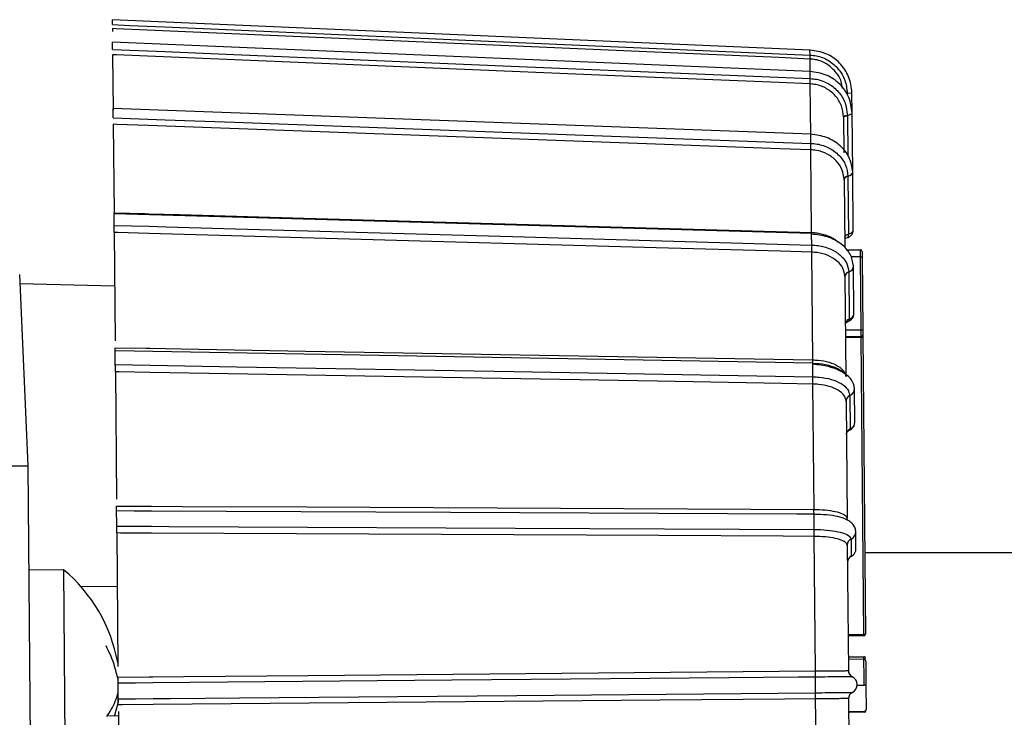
# Model space of a CAD drawing. Extents: x 5 to 297, y -3 to 205.
# Tile 19 of 38: x 67.05 to 69.88, y 163.73 to 165.73. Entities that reach past the tile are written whole.
import ezdxf

# ---------------------------------------------------------------- set-up
doc = ezdxf.new("R2010")
doc.units = 0
doc.layers.get('0').update_dxf_attribs({"linetype": 'CONTINUOUS'})

msp = doc.modelspace()

# ---------------------------------------------------------------- linework, layer by layer
at = {"color": 7, "linetype": 'CONTINUOUS'}
for p, q in [((69.3236, 165.6448), (67.3175, 165.7324)), ((67.3177, 165.707), (67.3178, 165.6986)), ((69.3241, 165.5834), (67.318, 165.6675)), ((67.3183, 165.6317), (67.3197, 165.4718)), ((69.3241, 165.5833), (69.3241, 165.5834)), ((69.3257, 165.3983), (69.3244, 165.5476)), ((69.4305, 165.5214), (69.4305, 165.5204)), ((69.4449, 165.4643), (69.4443, 165.5223)), ((69.3257, 165.4036), (67.3197, 165.4771)), ((69.42, 165.4519), (69.42, 165.4528)), ((69.42, 165.4519), (69.4209, 165.3497)), ((69.431, 165.4577), (69.4311, 165.4567)), ((69.4463, 165.2943), (69.4449, 165.4643)), ((67.3201, 165.4317), (67.3223, 165.1774)), ((69.3257, 165.403), (69.3256, 165.4036)), ((69.3281, 165.1206), (69.326, 165.3582)), ((69.4326, 165.2824), (69.4326, 165.2815)), ((69.4478, 165.1275), (69.4463, 165.2943)), ((69.4216, 165.2724), (69.4216, 165.2732)), ((69.4216, 165.2724), (69.4233, 165.0787)), ((69.4326, 165.2815), (69.434, 165.116)), ((69.3282, 165.1176), (67.3223, 165.1744)), ((67.3228, 165.1207), (67.3255, 164.8093)), ((69.3282, 165.1159), (69.3281, 165.1176)), ((69.3313, 164.7542), (69.3286, 165.0639)), ((69.428, 165.0705), (69.4683, 165.0709)), ((69.4685, 165.0509), (69.4683, 165.0709)), ((69.4734, 165.0659), (69.4735, 165.0509)), ((69.4703, 164.8409), (69.4685, 165.0509)), ((69.4685, 165.0509), (69.4735, 165.0509)), ((69.4735, 165.0509), (69.4753, 164.8409)), ((67.0505, 164.9998), (67.0745, 164.4498)), ((69.435, 165.0074), (69.435, 165.0067)), ((69.435, 165.0067), (69.4362, 164.8716)), ((69.4499, 164.8877), (69.4487, 165.0239)), ((67.3242, 164.966), (67.0517, 164.9729)), ((69.424, 164.9939), (69.424, 164.9946)), ((69.424, 164.9939), (69.4265, 164.7053)), ((69.4253, 164.8405), (69.4703, 164.8409)), ((69.4705, 164.8209), (69.4703, 164.8409)), ((69.4703, 164.8409), (69.4753, 164.8409)), ((69.4753, 164.8409), (69.4755, 164.8259)), ((69.4705, 164.8209), (69.4255, 164.8205)), ((69.4705, 164.8184), (69.4255, 164.818)), ((69.478, 163.9652), (69.4705, 164.8184)), ((69.4755, 164.8259), (69.4755, 164.8234)), ((69.4755, 164.8234), (69.483, 163.966)), ((69.3314, 164.7447), (67.3258, 164.7798)), ((69.3314, 164.7415), (69.3314, 164.7447)), ((67.3263, 164.7199), (67.3295, 164.3533)), ((69.3351, 164.3242), (69.3319, 164.6848)), ((69.4526, 164.5752), (69.4518, 164.6715)), ((69.4271, 164.6355), (69.4271, 164.636)), ((69.4271, 164.6355), (69.4301, 164.2994)), ((69.4381, 164.6516), (69.4381, 164.6511)), ((69.4381, 164.6511), (69.4389, 164.5556)), ((66.5745, 164.4498), (67.0745, 164.4498)), ((67.0745, 164.4498), (67.0881, 162.8998)), ((69.3356, 164.2667), (69.3352, 164.3102)), ((69.4301, 164.299), (69.4301, 164.2995)), ((67.3303, 164.2565), (67.3337, 163.873)), ((69.3391, 163.8598), (69.3357, 164.2468)), ((69.4417, 164.2392), (69.4417, 164.2389)), ((69.4417, 164.2389), (69.4421, 164.1895)), ((69.4554, 164.2611), (69.4553, 164.2617)), ((69.4558, 164.2113), (69.4554, 164.2611)), ((69.4307, 164.2215), (69.4307, 164.2218)), ((69.4307, 164.2215), (69.4339, 163.8608)), ((77.5239, 164.1998), (69.4809, 164.1998)), ((67.1772, 164.1508), (67.0772, 164.15)), ((67.1772, 164.1508), (67.1819, 163.6018)), ((67.3317, 164.1022), (67.228, 164.1013)), ((69.433, 163.9648), (69.478, 163.9652)), ((69.478, 163.9609), (69.433, 163.9605)), ((69.478, 163.9609), (69.478, 163.9652)), ((69.4335, 163.9005), (69.4785, 163.9009)), ((69.4336, 163.8942), (69.4786, 163.8946)), ((69.3397, 163.7972), (69.3393, 163.8422)), ((67.3341, 163.8277), (67.334, 163.8343)), ((69.4591, 163.8186), (69.4792, 163.8188)), ((67.3346, 163.7701), (67.3229, 163.7287)), ((67.3345, 163.7767), (67.3346, 163.7701)), ((69.3432, 163.3926), (69.3398, 163.7796)), ((69.4346, 163.7802), (69.4346, 163.7802)), ((69.4346, 163.7802), (69.4377, 163.4195)), ((67.3025, 163.7311), (67.3349, 163.7314)), ((67.3348, 163.7433), (67.3383, 163.3479)), ((69.4349, 163.7436), (69.4799, 163.744)), ((69.4799, 163.7409), (69.4349, 163.7405))]:
    msp.add_line(p, q, dxfattribs=at)
at = {"color": 1, "linetype": 'CONTINUOUS'}
for p, q in [((69.3237, 165.6306), (69.3235, 165.6448)), ((69.3241, 165.5833), (69.3238, 165.6193)), ((69.3243, 165.5631), (69.3241, 165.5833)), ((69.4305, 165.5214), (69.4443, 165.5223)), ((69.4305, 165.5204), (69.4305, 165.5157)), ((69.4311, 165.4567), (69.4321, 165.3411)), ((69.3259, 165.3768), (69.3257, 165.403)), ((69.328, 165.1176), (69.3281, 165.1206)), ((69.3284, 165.0843), (69.3282, 165.1159)), ((69.4685, 165.0509), (69.4411, 165.0506)), ((69.4705, 164.8184), (69.4705, 164.8209)), ((69.4755, 164.8234), (69.4748, 164.8234)), ((69.3317, 164.7057), (69.3314, 164.7415)), ((69.4786, 163.8946), (69.4785, 163.9009))]:
    msp.add_line(p, q, dxfattribs=at)
at = {"color": 7, "linetype": 'CONTINUOUS', "flags": 128}
for points in [[(67.3176, 165.7182), (67.3674, 165.7161), (67.4176, 165.7139), (67.4674, 165.7117), (67.6667, 165.703), (68.4638, 165.6682), (69.3237, 165.6306)], [(69.3238, 165.6193), (69.2344, 165.6232), (68.8767, 165.6389), (67.4177, 165.7026), (67.3283, 165.7065), (67.3177, 165.707)], [(67.3182, 165.6471), (67.368, 165.645), (67.4183, 165.6429), (67.4681, 165.6409), (67.6673, 165.6325), (68.4644, 165.5991), (69.3243, 165.5631)], [(69.3244, 165.5476), (69.235, 165.5514), (68.8773, 165.5664), (67.4184, 165.6275), (67.329, 165.6312), (67.3183, 165.6317)], [(69.42, 165.4528), (69.4202, 165.4535), (69.4207, 165.4543), (69.4217, 165.455), (69.423, 165.4556), (69.4246, 165.4562), (69.4265, 165.4568), (69.4287, 165.4573), (69.431, 165.4577)], [(69.42, 165.4519), (69.4202, 165.4526), (69.4207, 165.4534), (69.4217, 165.454), (69.423, 165.4547), (69.4246, 165.4553), (69.4265, 165.4558), (69.4287, 165.4563), (69.4311, 165.4567)], [(67.3199, 165.4503), (67.3697, 165.4485), (67.42, 165.4466), (67.4698, 165.4448), (67.669, 165.4375), (68.466, 165.4083), (69.3259, 165.3768)], [(69.326, 165.3582), (69.2366, 165.3615), (68.879, 165.3746), (67.4201, 165.4281), (67.3307, 165.4313), (67.3201, 165.4317)], [(67.3223, 165.1774), (67.4117, 165.1749), (67.4223, 165.1746), (67.5118, 165.172), (67.8694, 165.1619), (69.3281, 165.1206)], [(67.3226, 165.1411), (67.3724, 165.1397), (67.4227, 165.1383), (67.4725, 165.1369), (67.6717, 165.1312), (68.4686, 165.1087), (69.3284, 165.0843)], [(69.3286, 165.0639), (69.2392, 165.0664), (68.8816, 165.0766), (67.4228, 165.1179), (67.3334, 165.1204), (67.3228, 165.1207)], [(69.4346, 164.8656), (69.4352, 164.8661), (69.4359, 164.8673), (69.4362, 164.8692), (69.4362, 164.8716)], [(67.3257, 164.7893), (67.4151, 164.7877), (67.4257, 164.7875), (67.5151, 164.786), (67.8728, 164.7797), (69.3313, 164.7542)], [(67.3261, 164.7407), (67.3759, 164.7399), (67.4261, 164.739), (67.4759, 164.7381), (67.6752, 164.7346), (68.472, 164.7207), (69.3317, 164.7057)], [(69.3319, 164.6848), (69.2425, 164.6864), (68.885, 164.6926), (67.4263, 164.7181), (67.3369, 164.7197), (67.3263, 164.7199)], [(67.3297, 164.3339), (67.4191, 164.3335), (67.4297, 164.3334), (67.5191, 164.333), (67.8767, 164.3313), (69.3351, 164.3242)], [(69.3352, 164.3102), (69.2854, 164.3104), (69.0862, 164.3114), (68.2894, 164.3152), (67.4298, 164.3194), (67.38, 164.3196), (67.3298, 164.3199)], [(67.3302, 164.2764), (67.38, 164.2761), (67.4302, 164.2759), (67.48, 164.2756), (67.6792, 164.2747), (68.476, 164.2708), (69.3356, 164.2667)], [(69.3357, 164.2468), (69.2464, 164.2472), (68.8888, 164.2489), (67.4304, 164.256), (67.341, 164.2564), (67.3303, 164.2565)], [(69.4421, 164.1888), (69.4421, 164.1889), (69.4421, 164.1895)], [(67.334, 163.8423), (67.4234, 163.8431), (67.434, 163.8432), (67.5233, 163.8439), (67.8809, 163.8471), (69.3391, 163.8598)], [(69.3393, 163.8422), (69.2895, 163.8418), (69.0903, 163.84), (68.2936, 163.8331), (67.4341, 163.8256), (67.3843, 163.8252), (67.3341, 163.8247)], [(67.3345, 163.7797), (67.3843, 163.7801), (67.4345, 163.7806), (67.4843, 163.781), (67.6835, 163.7827), (68.4802, 163.7897), (69.3397, 163.7972)], [(69.3398, 163.7796), (69.2504, 163.7788), (68.893, 163.7757), (67.4347, 163.763), (67.3453, 163.7622), (67.3347, 163.7621)]]:
    msp.add_lwpolyline(points, dxfattribs=at)
at = {"color": 1, "linetype": 'CONTINUOUS', "flags": 128}
for points in [[(69.431, 165.4577), (69.4367, 165.459), (69.4411, 165.4607), (69.4439, 165.4625), (69.4449, 165.4643), (69.4449, 165.4643)], [(69.4326, 165.2824), (69.4383, 165.2846), (69.4426, 165.2875), (69.4454, 165.2908), (69.4463, 165.2943), (69.4463, 165.2944)], [(69.4384, 164.5529), (69.4386, 164.5531), (69.4389, 164.554), (69.4389, 164.5556)]]:
    msp.add_lwpolyline(points, dxfattribs=at)
at = {"color": 7, "linetype": 'CONTINUOUS'}
for centre, radius, start, end in [((69.4335, 165.27), 0.0124, 94.4672, 165.052), ((69.4334, 165.2692), 0.0123, 93.8521, 164.9439), ((69.4684, 165.0659), 0.005, 0.5, 90.5), ((69.4387, 164.9931), 0.0148, 104.5533, 174.4009), ((69.4385, 164.9925), 0.0146, 104.1236, 174.4144), ((69.4705, 164.8259), 0.005, 270.5, 0.5), ((69.4705, 164.8233), 0.00498, 270.2984, 0.297), ((69.4445, 164.6355), 0.0174, 111.686, 178.3636), ((69.4444, 164.635), 0.0173, 111.4262, 178.401), ((69.4501, 164.2218), 0.0193, 115.7057, 180.0191), ((69.45, 164.2215), 0.0193, 115.5868, 180.0478), ((66.8882, 163.8033), 0.452, 10.334, 50.2607), ((69.4791, 163.9745), 0.00932, 262.9541, 294.3928), ((69.478, 163.9659), 0.005, 270.5, 0.5), ((69.4786, 163.8959), 0.005, 0.5, 90.5), ((69.4786, 163.8896), 0.005, 0.5083, 90.4851), ((69.4539, 163.861), 0.02, 180.5105, 244.0793), ((69.4539, 163.861), 0.02, 180.5, 244.0732), ((69.4342, 163.8205), 0.025, 296.9522, 64.0478), ((69.4546, 163.7804), 0.02, 116.9212, 180.489), ((69.4546, 163.7804), 0.02, 116.9268, 180.5), ((69.4799, 163.749), 0.005, 270.5086, 0.4948), ((69.4799, 163.7459), 0.005, 270.5, 0.5)]:
    msp.add_arc(centre, radius, start, end, dxfattribs=at)
at = {"color": 1, "linetype": 'CONTINUOUS'}
for centre, radius, start, end in [((69.4239, 165.1135), 0.0105, 312.6458, 13.9667), ((69.4305, 165.0251), 0.0183, 284.2743, 356.5472), ((69.4299, 164.6719), 0.0219, 291.9267, 359.6459), ((69.431, 164.2611), 0.0244, 296.0019, 0.1449)]:
    msp.add_arc(centre, radius, start, end, dxfattribs=at)
at = {"color": 7, "linetype": 'CONTINUOUS'}
for centre, major_axis, ratio, start_param, end_param in [((69.443, 165.1079), (0.0199, 0.0026), 0.494586, 1.972458, 3.082018), ((69.4452, 164.8597), (0.0199, 0.0031), 0.699504, 1.929804, 3.039365), ((69.4479, 164.5406), (0.0197, 0.0042), 0.8569, 1.859632, 2.969193), ((69.4512, 164.1725), (0.0189, 0.0069), 0.956655, 1.702735, 2.812296)]:
    msp.add_ellipse(centre, major_axis=major_axis, ratio=ratio, start_param=start_param, end_param=end_param, dxfattribs=at)
for points, knots in [([(67.3176, 165.7182), (67.3176, 165.7207), (67.3175, 165.7255), (67.3175, 165.7302), (67.3175, 165.7325), (67.3175, 165.7321), (67.3175, 165.7321)], [0, 0, 0, 0, 0.301115, 0.60223, 0.903345, 1, 1, 1, 1]), ([(67.3182, 165.6471), (67.3182, 165.6498), (67.3181, 165.6553), (67.3181, 165.6619), (67.318, 165.666), (67.318, 165.6678), (67.318, 165.6674), (67.318, 165.6673)], [0, 0, 0, 0, 0.244077, 0.488154, 0.732231, 0.976308, 1, 1, 1, 1]), ([(69.3238, 165.6193), (69.3237, 165.6195), (69.3236, 165.6199), (69.3236, 165.6223), (69.3236, 165.6259), (69.3236, 165.6291), (69.3237, 165.6306)], [0, 0, 0, 0, 0.25, 0.5, 0.75, 1, 1, 1, 1]), ([(69.3237, 165.6306), (69.3298, 165.6301), (69.3483, 165.6285), (69.3778, 165.6166), (69.4065, 165.5919), (69.4262, 165.5589), (69.4291, 165.5339), (69.4305, 165.5214)], [0, 0, 0, 0, 0.1092173, 0.3319711, 0.554716, 0.7774097, 1, 1, 1, 1]), ([(69.4449, 165.4643), (69.4428, 165.4797), (69.4387, 165.5103), (69.4108, 165.549), (69.3713, 165.5766), (69.3398, 165.5811), (69.3241, 165.5833)], [0, 0, 0, 0, 0.250213, 0.500336, 0.750291, 1, 1, 1, 1]), ([(69.3244, 165.5476), (69.3243, 165.5483), (69.3243, 165.5496), (69.3242, 165.5533), (69.3242, 165.5578), (69.3242, 165.5613), (69.3243, 165.5631)], [0, 0, 0, 0, 0.25, 0.5, 0.75, 1, 1, 1, 1]), ([(69.3243, 165.5631), (69.3303, 165.5626), (69.3489, 165.561), (69.3784, 165.5495), (69.407, 165.5257), (69.4268, 165.4938), (69.4296, 165.4697), (69.431, 165.4577)], [0, 0, 0, 0, 0.109217, 0.331971, 0.554716, 0.77741, 1, 1, 1, 1]), ([(69.42, 165.4528), (69.4187, 165.4637), (69.4161, 165.4854), (69.3983, 165.514), (69.3725, 165.5355), (69.3461, 165.5457), (69.3297, 165.5472), (69.3244, 165.5476)], [0, 0, 0, 0, 0.2235379, 0.4470656, 0.6705511, 0.8939826, 1, 1, 1, 1]), ([(67.3199, 165.4503), (67.3199, 165.4531), (67.3199, 165.4588), (67.3198, 165.4666), (67.3197, 165.4726), (67.3197, 165.4765), (67.3197, 165.4768), (67.3197, 165.477)], [0, 0, 0, 0, 0.205148, 0.410296, 0.615444, 0.820592, 1, 1, 1, 1]), ([(69.4463, 165.2944), (69.4443, 165.3083), (69.4402, 165.3363), (69.4122, 165.3716), (69.3727, 165.3967), (69.3413, 165.4009), (69.3257, 165.403)], [0, 0, 0, 0, 0.2507587, 0.5011952, 0.7510333, 1, 1, 1, 1]), ([(69.326, 165.3582), (69.326, 165.3593), (69.3259, 165.3614), (69.3258, 165.366), (69.3258, 165.3713), (69.3259, 165.3749), (69.3259, 165.3768)], [0, 0, 0, 0, 0.25, 0.5, 0.75, 1, 1, 1, 1]), ([(69.3259, 165.3768), (69.332, 165.3763), (69.3505, 165.3749), (69.38, 165.3647), (69.4086, 165.3433), (69.4283, 165.3148), (69.4312, 165.2932), (69.4326, 165.2824)], [0, 0, 0, 0, 0.1092173, 0.3319711, 0.554716, 0.7774097, 1, 1, 1, 1]), ([(69.4216, 165.2732), (69.4203, 165.2829), (69.4177, 165.3024), (69.3999, 165.3281), (69.3742, 165.3473), (69.3478, 165.3565), (69.3313, 165.3578), (69.326, 165.3582)], [0, 0, 0, 0, 0.223538, 0.447066, 0.670551, 0.893983, 1, 1, 1, 1]), ([(67.3223, 165.1744), (67.3223, 165.1749), (67.3223, 165.1757), (67.3223, 165.177), (67.3223, 165.1774)], [0, 0, 0, 0, 0.693577, 1, 1, 1, 1]), ([(67.3226, 165.1411), (67.3226, 165.1439), (67.3226, 165.1494), (67.3225, 165.1579), (67.3224, 165.1653), (67.3224, 165.1709), (67.3223, 165.1741), (67.3223, 165.174), (67.3223, 165.174)], [0, 0, 0, 0, 0.1769776, 0.3539552, 0.5309328, 0.7079103, 0.8848879, 1, 1, 1, 1]), ([(67.3228, 165.1207), (67.3228, 165.1225), (67.3228, 165.126), (67.3227, 165.1327), (67.3227, 165.1379), (67.3226, 165.1406), (67.3226, 165.1411)], [0, 0, 0, 0, 0.306402, 0.612797, 0.919391, 1, 1, 1, 1]), ([(69.4487, 165.024), (69.4466, 165.0358), (69.4425, 165.0593), (69.4145, 165.089), (69.375, 165.1102), (69.3437, 165.114), (69.3282, 165.1159)], [0, 0, 0, 0, 0.251491, 0.502344, 0.752022, 1, 1, 1, 1]), ([(69.4308, 165.1059), (69.4315, 165.1061), (69.4348, 165.1069), (69.4399, 165.1101), (69.4449, 165.1158), (69.4477, 165.1219), (69.4475, 165.126), (69.4474, 165.1275)], [0, 0, 0, 0, 0.0749916, 0.3439076, 0.593821, 0.8504915, 1, 1, 1, 1]), ([(69.3286, 165.0639), (69.3286, 165.0653), (69.3285, 165.0682), (69.3284, 165.0734), (69.3284, 165.079), (69.3284, 165.0825), (69.3284, 165.0843)], [0, 0, 0, 0, 0.25, 0.5, 0.75, 1, 1, 1, 1]), ([(69.3284, 165.0843), (69.3345, 165.0839), (69.353, 165.0828), (69.3825, 165.0745), (69.4111, 165.0571), (69.4308, 165.0339), (69.4336, 165.0163), (69.435, 165.0074)], [0, 0, 0, 0, 0.109217, 0.331971, 0.554716, 0.77741, 1, 1, 1, 1]), ([(69.4233, 165.1024), (69.4242, 165.103), (69.4261, 165.1041), (69.4293, 165.1052), (69.4309, 165.1058)], [0, 0, 0, 0, 0.516192, 1, 1, 1, 1]), ([(69.424, 164.9946), (69.4227, 165.0025), (69.4201, 165.0184), (69.4024, 165.0394), (69.3767, 165.0551), (69.3504, 165.0625), (69.3339, 165.0636), (69.3286, 165.0639)], [0, 0, 0, 0, 0.223538, 0.447066, 0.670551, 0.893983, 1, 1, 1, 1]), ([(69.4345, 164.8659), (69.4353, 164.8661), (69.439, 164.8673), (69.4442, 164.8717), (69.4485, 164.8788), (69.4504, 164.8846), (69.4498, 164.8875), (69.4498, 164.8877)], [0, 0, 0, 0, 0.094461, 0.399453, 0.690913, 0.978071, 1, 1, 1, 1]), ([(69.4252, 164.858), (69.4252, 164.8581), (69.4251, 164.8581), (69.4261, 164.8601), (69.4293, 164.8632), (69.4328, 164.8648), (69.4346, 164.8656)], [0, 0, 0, 0, 0.260076, 0.539189, 0.773442, 1, 1, 1, 1]), ([(67.3258, 164.7799), (67.3258, 164.7799), (67.3258, 164.78), (67.3258, 164.7829), (67.3257, 164.7864), (67.3257, 164.7888), (67.3257, 164.7893)], [0, 0, 0, 0, 0.257556, 0.586485, 0.915092, 1, 1, 1, 1]), ([(67.3261, 164.7407), (67.3261, 164.7432), (67.3261, 164.7482), (67.326, 164.7568), (67.3259, 164.7651), (67.3258, 164.7722), (67.3258, 164.7773), (67.3258, 164.7797), (67.3258, 164.7797), (67.3258, 164.7797)], [0, 0, 0, 0, 0.155591, 0.311181, 0.466772, 0.622362, 0.777953, 0.933543, 1, 1, 1, 1]), ([(69.3313, 164.7542), (69.3366, 164.754), (69.3531, 164.7533), (69.3794, 164.7482), (69.4051, 164.7372), (69.4227, 164.7225), (69.4252, 164.7113), (69.4265, 164.7058)], [0, 0, 0, 0, 0.106017, 0.329449, 0.552934, 0.776462, 1, 1, 1, 1]), ([(69.3314, 164.7442), (69.3345, 164.7443), (69.3503, 164.7446), (69.3781, 164.7395), (69.4066, 164.7291), (69.421, 164.7179), (69.4226, 164.7141), (69.423, 164.7133)], [0, 0, 0, 0, 0.07104, 0.363852, 0.653115, 0.927624, 1, 1, 1, 1]), ([(67.3263, 164.7199), (67.3263, 164.7219), (67.3262, 164.7261), (67.3262, 164.733), (67.3261, 164.7379), (67.3261, 164.7402), (67.3261, 164.7407)], [0, 0, 0, 0, 0.306402, 0.612797, 0.919391, 1, 1, 1, 1]), ([(69.4518, 164.6718), (69.4497, 164.6806), (69.4456, 164.6982), (69.4175, 164.7205), (69.378, 164.7366), (69.3469, 164.7399), (69.3314, 164.7415)], [0, 0, 0, 0, 0.252347, 0.503678, 0.753163, 1, 1, 1, 1]), ([(69.3319, 164.6848), (69.3319, 164.6865), (69.3318, 164.6898), (69.3317, 164.6954), (69.3317, 164.7009), (69.3317, 164.7041), (69.3317, 164.7057)], [0, 0, 0, 0, 0.25, 0.5, 0.75, 1, 1, 1, 1]), ([(69.3317, 164.7057), (69.3378, 164.7054), (69.3563, 164.7047), (69.3858, 164.6989), (69.4144, 164.6867), (69.4339, 164.6703), (69.4367, 164.6579), (69.4381, 164.6516)], [0, 0, 0, 0, 0.1092173, 0.3319711, 0.554716, 0.7774097, 1, 1, 1, 1]), ([(69.4271, 164.636), (69.4259, 164.6416), (69.4233, 164.6529), (69.4057, 164.6677), (69.38, 164.6787), (69.3537, 164.6839), (69.3372, 164.6846), (69.3319, 164.6848)], [0, 0, 0, 0, 0.223538, 0.447066, 0.670551, 0.893983, 1, 1, 1, 1]), ([(69.4389, 164.5556), (69.4413, 164.5569), (69.4461, 164.5596), (69.4506, 164.5658), (69.4528, 164.5713), (69.4524, 164.5744), (69.4523, 164.5752)], [0, 0, 0, 0, 0.304278, 0.607014, 0.909814, 1, 1, 1, 1]), ([(69.428, 164.5393), (69.428, 164.5404), (69.4282, 164.5429), (69.4305, 164.5472), (69.4344, 164.5509), (69.4374, 164.5524), (69.4383, 164.5529)], [0, 0, 0, 0, 0.25319, 0.580368, 0.861656, 1, 1, 1, 1]), ([(69.4382, 164.5532), (69.4392, 164.5536), (69.4429, 164.5549), (69.4478, 164.5601), (69.4516, 164.5661), (69.4519, 164.5701), (69.4519, 164.5712)], [0, 0, 0, 0, 0.1274571, 0.5008345, 0.8666595, 1, 1, 1, 1]), ([(67.3298, 164.3199), (67.3298, 164.3205), (67.3298, 164.3218), (67.3297, 164.3263), (67.3297, 164.3307), (67.3297, 164.3334), (67.3297, 164.3339)], [0, 0, 0, 0, 0.307008, 0.614028, 0.920748, 1, 1, 1, 1]), ([(67.3302, 164.2764), (67.3302, 164.2784), (67.3301, 164.2825), (67.33, 164.2907), (67.33, 164.2992), (67.3299, 164.3073), (67.3298, 164.314), (67.3298, 164.3182), (67.3298, 164.3194), (67.3298, 164.3199)], [0, 0, 0, 0, 0.150484, 0.300967, 0.451451, 0.601935, 0.752418, 0.902902, 1, 1, 1, 1]), ([(69.3352, 164.3102), (69.3352, 164.3106), (69.3351, 164.3116), (69.335, 164.3148), (69.335, 164.319), (69.335, 164.3225), (69.3351, 164.3242)], [0, 0, 0, 0, 0.25, 0.5, 0.75, 1, 1, 1, 1]), ([(69.3351, 164.3242), (69.3404, 164.3241), (69.3568, 164.3238), (69.3831, 164.3213), (69.4088, 164.3157), (69.4263, 164.3082), (69.4288, 164.3025), (69.43, 164.2996)], [0, 0, 0, 0, 0.106017, 0.329449, 0.552934, 0.776462, 1, 1, 1, 1]), ([(69.4553, 164.2617), (69.4547, 164.2658), (69.4533, 164.2737), (69.4446, 164.2847), (69.4323, 164.294), (69.4213, 164.2983), (69.4159, 164.3004)], [0, 0, 0, 0, 0.260133, 0.515525, 0.763, 1, 1, 1, 1]), ([(69.4318, 164.2936), (69.4312, 164.2941), (69.4302, 164.2949), (69.4306, 164.2987), (69.4308, 164.3002)], [0, 0, 0, 0, 0.6329599, 1, 1, 1, 1]), ([(67.3303, 164.2565), (67.3303, 164.2587), (67.3303, 164.2632), (67.3302, 164.2698), (67.3302, 164.2741), (67.3302, 164.276), (67.3302, 164.2764)], [0, 0, 0, 0, 0.306402, 0.612797, 0.919391, 1, 1, 1, 1]), ([(69.3357, 164.2468), (69.3357, 164.2486), (69.3356, 164.2522), (69.3355, 164.2577), (69.3355, 164.2627), (69.3355, 164.2654), (69.3356, 164.2667)], [0, 0, 0, 0, 0.25, 0.5, 0.75, 1, 1, 1, 1]), ([(69.3356, 164.2667), (69.3417, 164.2666), (69.3602, 164.2663), (69.3896, 164.2634), (69.4181, 164.2572), (69.4376, 164.2488), (69.4403, 164.2424), (69.4417, 164.2392)], [0, 0, 0, 0, 0.109217, 0.331971, 0.554716, 0.77741, 1, 1, 1, 1]), ([(69.4307, 164.2218), (69.4295, 164.2247), (69.427, 164.2305), (69.4094, 164.2382), (69.3838, 164.2438), (69.3575, 164.2464), (69.341, 164.2467), (69.3357, 164.2468)], [0, 0, 0, 0, 0.223538, 0.447066, 0.670551, 0.893983, 1, 1, 1, 1]), ([(69.4421, 164.1895), (69.4445, 164.191), (69.4493, 164.1939), (69.4538, 164.2009), (69.456, 164.207), (69.4556, 164.2104), (69.4555, 164.2112)], [0, 0, 0, 0, 0.304278, 0.607014, 0.909814, 1, 1, 1, 1]), ([(69.4419, 164.1892), (69.4429, 164.1896), (69.4455, 164.1905), (69.4472, 164.1926), (69.4483, 164.1939)], [0, 0, 0, 0, 0.397016, 1, 1, 1, 1]), ([(67.334, 163.8343), (67.3284, 163.858), (67.3203, 163.8914), (67.3042, 163.9227), (67.2995, 163.9318)], [0, 0, 0, 0, 0.7075416, 1, 1, 1, 1]), ([(69.4792, 163.8188), (69.4792, 163.823), (69.4791, 163.8339), (69.479, 163.851), (69.4788, 163.8681), (69.4787, 163.8833), (69.4786, 163.8917), (69.4786, 163.8943), (69.4786, 163.8945), (69.4786, 163.8946)], [0, 0, 0, 0, 0.074689, 0.194349, 0.314095, 0.454816, 0.687193, 0.875371, 1, 1, 1, 1]), ([(69.4836, 163.8897), (69.4836, 163.8893), (69.4836, 163.8887), (69.4837, 163.8787), (69.4838, 163.8645), (69.484, 163.8487), (69.4841, 163.8329), (69.4842, 163.8228), (69.4842, 163.8189)], [0, 0, 0, 0, 0.3230405, 0.55757, 0.6960164, 0.8112918, 0.9267641, 1, 1, 1, 1]), ([(67.3341, 163.8247), (67.3341, 163.8259), (67.3341, 163.8282), (67.334, 163.834), (67.334, 163.8389), (67.334, 163.8417), (67.334, 163.8423)], [0, 0, 0, 0, 0.307008, 0.614028, 0.920748, 1, 1, 1, 1]), ([(69.3391, 163.8598), (69.3444, 163.8598), (69.3609, 163.86), (69.3871, 163.8602), (69.4127, 163.8605), (69.4302, 163.8607), (69.4327, 163.8608), (69.4339, 163.8608)], [0, 0, 0, 0, 0.106017, 0.329449, 0.552934, 0.776462, 1, 1, 1, 1]), ([(69.3393, 163.8422), (69.3392, 163.8431), (69.3391, 163.845), (69.3391, 163.8493), (69.339, 163.8543), (69.3391, 163.858), (69.3391, 163.8598)], [0, 0, 0, 0, 0.25, 0.5, 0.75, 1, 1, 1, 1]), ([(69.4451, 163.843), (69.4438, 163.843), (69.4412, 163.843), (69.4217, 163.8429), (69.3933, 163.8427), (69.3639, 163.8424), (69.3454, 163.8423), (69.3393, 163.8422)], [0, 0, 0, 0, 0.22259, 0.445284, 0.668029, 0.890783, 1, 1, 1, 1]), ([(69.4339, 163.8608), (69.4339, 163.8608), (69.4339, 163.8608), (69.4339, 163.8608), (69.4339, 163.8608)], [0, 0, 0, 0, 0.04216, 1, 1, 1, 1]), ([(67.3345, 163.7797), (67.3345, 163.7812), (67.3345, 163.7841), (67.3344, 163.7912), (67.3343, 163.7994), (67.3343, 163.808), (67.3342, 163.8158), (67.3341, 163.8215), (67.3341, 163.8238), (67.3341, 163.8247)], [0, 0, 0, 0, 0.150484, 0.300967, 0.451451, 0.601935, 0.752418, 0.902902, 1, 1, 1, 1]), ([(69.4842, 163.8189), (69.4842, 163.8189), (69.4842, 163.8189), (69.4841, 163.8189), (69.4836, 163.8189), (69.4824, 163.8188), (69.4809, 163.8188), (69.4798, 163.8188), (69.4792, 163.8188)], [0, 0, 0, 0, 0.090975, 0.14153, 0.356187, 0.570804, 0.785402, 1, 1, 1, 1]), ([(69.4842, 163.8189), (69.4843, 163.8147), (69.4844, 163.8045), (69.4845, 163.7877), (69.4847, 163.7723), (69.4848, 163.7582), (69.4848, 163.7499), (69.4849, 163.7493), (69.4849, 163.749)], [0, 0, 0, 0, 0.076699, 0.188989, 0.320864, 0.451263, 0.726873, 1, 1, 1, 1]), ([(67.3013, 163.7293), (67.3059, 163.7357), (67.3215, 163.7575), (67.329, 163.7808), (67.3344, 163.7972)], [0, 0, 0, 0, 0.292458, 1, 1, 1, 1]), ([(69.3398, 163.7796), (69.3398, 163.7815), (69.3397, 163.7851), (69.3396, 163.7901), (69.3396, 163.7944), (69.3396, 163.7963), (69.3397, 163.7972)], [0, 0, 0, 0, 0.25, 0.5, 0.75, 1, 1, 1, 1]), ([(69.3397, 163.7972), (69.3458, 163.7972), (69.3643, 163.7974), (69.3937, 163.7977), (69.4221, 163.7979), (69.4415, 163.7982), (69.4442, 163.7982), (69.4455, 163.7982)], [0, 0, 0, 0, 0.109217, 0.331971, 0.554716, 0.77741, 1, 1, 1, 1]), ([(67.3347, 163.7621), (67.3346, 163.7644), (67.3346, 163.7688), (67.3346, 163.7747), (67.3345, 163.7781), (67.3345, 163.7794), (67.3345, 163.7797)], [0, 0, 0, 0, 0.306402, 0.612797, 0.919391, 1, 1, 1, 1]), ([(69.4346, 163.7802), (69.4334, 163.7802), (69.431, 163.7803), (69.4134, 163.7802), (69.3878, 163.78), (69.3616, 163.7798), (69.3451, 163.7797), (69.3398, 163.7796)], [0, 0, 0, 0, 0.2235379, 0.4470656, 0.6705511, 0.8939826, 1, 1, 1, 1])]:
    msp.add_open_spline(points, degree=3, knots=knots, dxfattribs=at)
msp.add_open_spline([(69.4443, 165.5223), (69.4423, 165.5381), (69.4382, 165.5697), (69.4103, 165.6095), (69.3708, 165.638), (69.3393, 165.6425), (69.3235, 165.6448)], degree=3, dxfattribs=at)
at = {"color": 1, "linetype": 'CONTINUOUS'}
for points, knots in [([(69.4166, 165.5359), (69.4158, 165.5421), (69.4134, 165.5595), (69.3975, 165.5845), (69.3719, 165.6067), (69.3455, 165.6173), (69.3291, 165.6189), (69.3238, 165.6193)], [0, 0, 0, 0, 0.1374508, 0.3857613, 0.6340248, 0.8822283, 1, 1, 1, 1]), ([(69.3281, 165.1206), (69.3334, 165.1203), (69.3499, 165.1192), (69.3756, 165.1115), (69.3959, 165.1014), (69.4021, 165.0936), (69.4028, 165.0927)], [0, 0, 0, 0, 0.182192, 0.566161, 0.950223, 1, 1, 1, 1]), ([(69.434, 165.116), (69.4364, 165.1168), (69.4412, 165.1184), (69.4458, 165.1221), (69.448, 165.1252), (69.4476, 165.127), (69.4475, 165.1274)], [0, 0, 0, 0, 0.3042779, 0.6070143, 0.909814, 1, 1, 1, 1]), ([(69.4362, 164.8716), (69.4386, 164.8727), (69.4433, 164.8749), (69.4479, 164.88), (69.4501, 164.8845), (69.4497, 164.8871), (69.4496, 164.8877)], [0, 0, 0, 0, 0.3042779, 0.6070143, 0.909814, 1, 1, 1, 1]), ([(69.3314, 164.7448), (69.3313, 164.7448), (69.3313, 164.7448), (69.3312, 164.7467), (69.3312, 164.7498), (69.3313, 164.7527), (69.3313, 164.7542)], [0, 0, 0, 0, 0.195831, 0.463888, 0.731944, 1, 1, 1, 1]), ([(69.4162, 164.3003), (69.4073, 164.3025), (69.3896, 164.307), (69.3597, 164.3097), (69.3413, 164.3101), (69.3352, 164.3102)], [0, 0, 0, 0, 0.40128, 0.803023, 1, 1, 1, 1])]:
    msp.add_open_spline(points, degree=3, knots=knots, dxfattribs=at)

doc.saveas('drawing.dxf')
